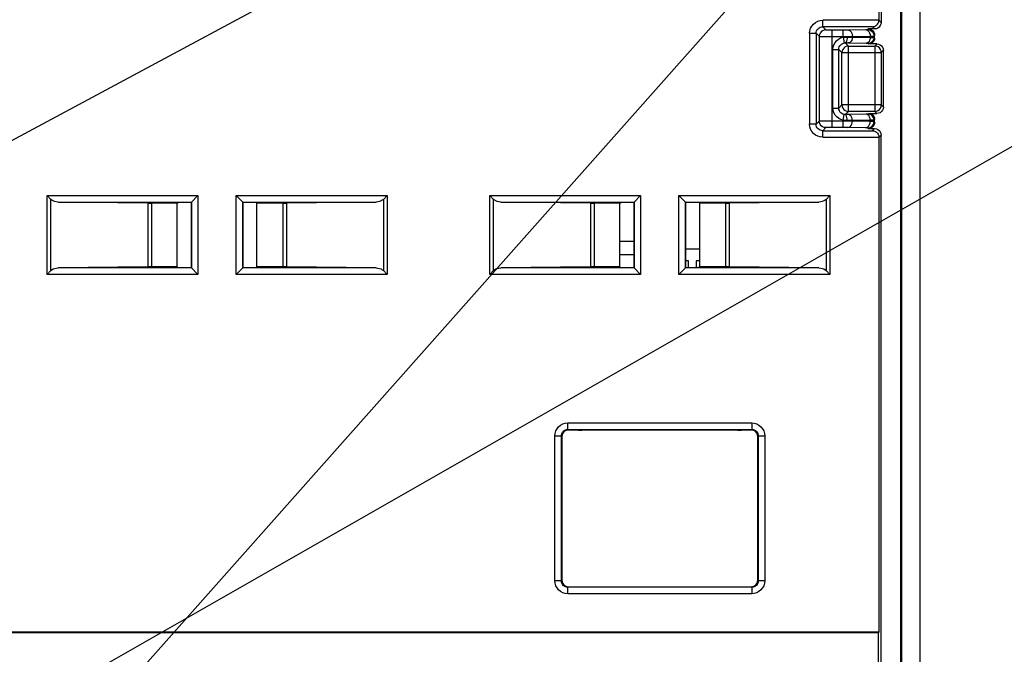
# Model space of a CAD drawing. Extents: x 0 to 420, y 0 to 297.
# Tile 58 of 62: x 331 to 361, y 197 to 216. Entities that reach past the tile are written whole.
import ezdxf

# ---------------------------------------------------------------- set-up
doc = ezdxf.new("R2010")
doc.units = 0
doc.header["$LTSCALE"] = 23.1
doc.layers.get('0').update_dxf_attribs({"linetype": 'CONTINUOUS'})
for name, color, linetype in [('ALL_AXIS', 7, 'CONTINUOUS'), ('ALL_DIM', 7, 'CONTINUOUS'), ('ALL_FEATURES', 7, 'CONTINUOUS'), ('ALL_NOTE', 7, 'CONTINUOUS')]:
    doc.layers.add(name, color=color, linetype=linetype)
doc.dimstyles.get("Standard").update_dxf_attribs({"dimtxt": 2.5, "dimasz": 2.5, "dimexe": 1.25, "dimexo": 0.625, "dimtad": 1, "dimcen": 2.5, "dimazin": 3, "dimtfac": 1, "dimtmove": 0, "dimatfit": 3})

# ---------------------------------------------------------------- blocks, each defined once
blk = doc.blocks.new('_OPEN')
at = {"color": 0, "linetype": 'BYBLOCK'}
for p, q in [((0, 0), (-1, 0.25)), ((-1, -0.25), (0, 0)), ((-1, 0), (0, 0))]:
    blk.add_line(p, q, dxfattribs=at)
blk = doc.blocks.new('*D19')
at = {"layer": 'ALL_DIM', "color": 2, "linetype": 'CONTINUOUS'}
for p, q in [((379.947, 186.581), (379.947, 199.501)), ((379.947, 199.501), (379.947, 183.145)), ((326.484, 186.581), (380.947, 186.581)), ((379.947, 174.709), (379.947, 183.145)), ((341.484, 179.709), (380.947, 179.709)), ((379.947, 179.709), (379.947, 174.709))]:
    blk.add_line(p, q, dxfattribs=at)
at = {"layer": 'ALL_DIM', "color": 2, "linetype": 'CONTINUOUS', "xscale": 2, "yscale": 2, "zscale": 2}
for p, rotation in [((379.947, 186.581), 270), ((379.947, 179.709), 90)]:
    blk.add_blockref('_OPEN', p, dxfattribs=dict(at, rotation=rotation))

msp = doc.modelspace()

# ---------------------------------------------------------------- linework, layer by layer
at = {"color": 7, "linetype": 'CONTINUOUS'}
for p, q in [((349.584, 209.269), (349.16, 209.269)), ((351.184, 209.046), (351.609, 209.046)), ((349.16, 208.869), (349.584, 208.869)), ((351.264, 208.669), (351.184, 208.669)), ((351.264, 208.469), (351.264, 208.669)), ((351.609, 208.669), (351.504, 208.669)), ((351.504, 208.669), (351.504, 208.469))]:
    msp.add_line(p, q, dxfattribs=at)
at = {"layer": 'ALL_AXIS', "color": 7, "linetype": 'CONTINUOUS'}
msp.add_arc((352.584, 203.269), 0.4, 30, 31.2269, dxfattribs=at)
at = {"layer": 'ALL_FEATURES', "color": 7, "linetype": 'CONTINUOUS'}
for p, q in [((357.115, 235.075), (357.115, 216.065)), ((357.184, 235.005), (357.184, 216)), ((357.784, 174.069), (357.784, 234.382)), ((357.816, 174.069), (357.816, 234.349)), ((358.384, 174.069), (358.384, 233.747)), ((356.984, 215.8), (356.784, 215.8)), ((356.984, 215.518), (356.984, 215.6)), ((357.053, 215.338), (356.804, 215.338)), ((357.253, 213.4), (357.253, 215.138)), ((356.804, 213.2), (357.053, 213.2)), ((356.984, 212.938), (356.984, 213.02)), ((356.784, 212.738), (356.984, 212.738)), ((357.115, 212.472), (357.115, 197.269)), ((357.184, 174.069), (357.184, 212.538)), ((331.677, 210.563), (331.561, 210.679)), ((335.984, 210.469), (336.195, 210.679)), ((337.374, 210.679), (337.584, 210.469)), ((341.892, 210.563), (342.008, 210.679)), ((345.277, 210.563), (345.161, 210.679)), ((349.584, 210.469), (349.795, 210.679)), ((350.974, 210.679), (351.184, 210.469)), ((355.492, 210.563), (355.608, 210.679)), ((334.653, 210.445), (331.9, 210.479)), ((335.56, 210.444), (334.769, 210.444)), ((335.56, 210.444), (335.584, 210.469)), ((335.56, 208.493), (335.56, 210.444)), ((335.984, 210.469), (335.584, 210.469)), ((335.984, 210.469), (335.984, 208.469)), ((337.584, 208.469), (337.584, 210.469)), ((337.984, 210.469), (337.584, 210.469)), ((338.009, 210.444), (337.984, 210.469)), ((338.009, 208.493), (338.009, 210.444)), ((338.8, 210.444), (338.009, 210.444)), ((341.669, 210.479), (338.916, 210.445)), ((348.253, 210.445), (345.5, 210.479)), ((349.16, 210.444), (348.369, 210.444)), ((349.16, 210.444), (349.184, 210.469)), ((349.16, 208.493), (349.16, 210.444)), ((349.584, 210.469), (349.184, 210.469)), ((349.584, 210.469), (349.584, 208.469)), ((351.584, 210.469), (351.184, 210.469)), ((351.184, 208.469), (351.184, 210.469)), ((351.609, 210.444), (351.584, 210.469)), ((352.4, 210.444), (351.609, 210.444)), ((351.609, 208.493), (351.609, 210.444)), ((355.269, 210.479), (352.516, 210.445)), ((334.653, 208.493), (331.9, 208.458)), ((335.56, 208.493), (334.769, 208.493)), ((335.56, 208.493), (335.584, 208.469)), ((335.584, 208.469), (335.984, 208.469)), ((335.984, 208.469), (336.195, 208.258)), ((337.374, 208.258), (337.584, 208.469)), ((337.584, 208.469), (337.984, 208.469)), ((338.009, 208.493), (337.984, 208.469)), ((338.8, 208.493), (338.009, 208.493)), ((341.669, 208.458), (338.916, 208.493)), ((348.253, 208.493), (345.5, 208.458)), ((349.16, 208.493), (348.369, 208.493)), ((349.16, 208.493), (349.184, 208.469)), ((349.184, 208.469), (349.584, 208.469)), ((349.584, 208.469), (349.795, 208.258)), ((350.974, 208.258), (351.184, 208.469)), ((351.184, 208.469), (351.584, 208.469)), ((351.609, 208.493), (351.584, 208.469)), ((352.4, 208.493), (351.609, 208.493)), ((355.269, 208.458), (352.516, 208.493)), ((331.677, 208.375), (331.561, 208.258)), ((341.892, 208.375), (342.008, 208.258)), ((345.277, 208.375), (345.161, 208.258)), ((355.492, 208.375), (355.608, 208.258)), ((347.377, 203.276), (347.377, 198.862)), ((347.577, 203.476), (347.525, 203.469)), ((353.243, 203.469), (347.525, 203.469)), ((347.788, 203.476), (347.577, 203.476)), ((353.191, 203.476), (352.981, 203.476)), ((353.391, 198.862), (353.391, 203.276)), ((347.577, 198.662), (353.191, 198.662)), ((357.115, 197.269), (263.653, 197.269)), ((357.105, 197.248), (263.664, 197.248)), ((357.115, 197.269), (357.105, 197.248)), ((357.105, 196.069), (357.105, 197.248))]:
    msp.add_line(p, q, dxfattribs=at)
at = {"layer": 'ALL_FEATURES', "color": 9, "linetype": 'CONTINUOUS'}
for p, q in [((357.115, 216.065), (355.388, 216.065)), ((355.388, 215.865), (355.388, 216.065)), ((357.184, 216), (357.115, 216.069)), ((354.988, 215.665), (355.188, 215.665)), ((354.988, 215.665), (354.988, 212.872)), ((355.188, 215.665), (355.188, 212.872)), ((355.188, 215.665), (355.281, 215.572)), ((356.919, 215.865), (355.388, 215.865)), ((355.388, 215.865), (355.481, 215.772)), ((355.681, 215.768), (356.019, 215.768)), ((355.681, 212.769), (355.681, 215.768)), ((356.019, 215.544), (356.019, 215.768)), ((356.16, 215.769), (356.707, 215.779)), ((356.766, 215.781), (356.784, 215.8)), ((356.984, 215.8), (356.919, 215.865)), ((355.281, 215.572), (355.281, 212.966)), ((355.681, 215.568), (356.019, 215.568)), ((356.019, 215.544), (356.049, 215.367)), ((356.083, 215.37), (356.181, 215.272)), ((356.174, 215.369), (356.721, 215.359)), ((356.301, 215.569), (356.849, 215.579)), ((356.301, 215.549), (356.301, 215.569)), ((356.301, 215.549), (356.849, 215.539)), ((356.786, 215.356), (356.804, 215.338)), ((356.849, 215.579), (356.849, 215.539)), ((356.966, 215.581), (356.984, 215.6)), ((356.966, 215.581), (356.966, 215.536)), ((356.966, 215.536), (356.984, 215.518)), ((355.703, 215.17), (355.883, 215.17)), ((355.703, 213.368), (355.703, 215.17)), ((355.883, 213.368), (355.883, 215.17)), ((355.883, 215.17), (355.981, 215.072)), ((355.981, 215.072), (357.188, 215.072)), ((355.981, 213.465), (355.981, 215.072)), ((356.181, 215.272), (356.988, 215.272)), ((356.181, 213.265), (356.181, 215.272)), ((357.053, 215.338), (356.988, 215.272)), ((356.988, 215.272), (356.988, 213.265)), ((357.253, 215.138), (357.188, 215.072)), ((357.188, 215.072), (357.188, 213.465)), ((355.703, 213.368), (355.883, 213.368)), ((355.883, 213.368), (355.981, 213.465)), ((357.188, 213.465), (355.981, 213.465)), ((356.083, 213.168), (356.181, 213.265)), ((356.988, 213.265), (356.181, 213.265)), ((357.053, 213.2), (356.988, 213.265)), ((357.253, 213.4), (357.188, 213.465)), ((355.281, 212.966), (355.188, 212.872)), ((356.019, 212.969), (355.681, 212.969)), ((356.019, 212.993), (356.049, 213.171)), ((356.019, 212.769), (356.019, 212.993)), ((356.721, 213.179), (356.174, 213.169)), ((356.849, 212.999), (356.301, 212.989)), ((356.301, 212.968), (356.301, 212.989)), ((356.849, 212.959), (356.301, 212.968)), ((356.804, 213.2), (356.786, 213.181)), ((356.849, 212.999), (356.849, 212.959)), ((356.984, 213.02), (356.966, 213.001)), ((356.966, 213.001), (356.966, 212.956)), ((356.984, 212.938), (356.966, 212.956)), ((355.188, 212.872), (354.988, 212.872)), ((355.481, 212.766), (355.388, 212.672)), ((355.388, 212.672), (356.919, 212.672)), ((355.388, 212.472), (355.388, 212.672)), ((356.019, 212.769), (355.681, 212.769)), ((356.707, 212.759), (356.16, 212.768)), ((356.784, 212.738), (356.766, 212.756)), ((356.919, 212.672), (356.984, 212.738)), ((355.388, 212.472), (357.115, 212.472)), ((357.115, 212.469), (357.184, 212.538)), ((331.561, 208.258), (331.561, 210.679)), ((331.561, 210.679), (336.195, 210.679)), ((331.677, 208.375), (331.677, 210.563)), ((336.195, 210.679), (336.195, 208.258)), ((337.374, 208.258), (337.374, 210.679)), ((337.374, 210.679), (342.008, 210.679)), ((341.892, 210.563), (341.892, 208.375)), ((342.008, 210.679), (342.008, 208.258)), ((345.161, 208.258), (345.161, 210.679)), ((345.161, 210.679), (349.795, 210.679)), ((345.277, 208.375), (345.277, 210.563)), ((349.795, 210.679), (349.795, 208.258)), ((350.974, 210.679), (355.608, 210.679)), ((350.974, 208.258), (350.974, 210.679)), ((355.492, 210.563), (355.492, 208.375)), ((355.608, 210.679), (355.608, 208.258)), ((331.9, 210.479), (335.995, 210.479)), ((334.653, 210.445), (334.653, 208.493)), ((334.769, 210.444), (334.769, 208.493)), ((335.995, 210.479), (335.995, 208.458)), ((337.574, 208.458), (337.574, 210.479)), ((337.574, 210.479), (341.669, 210.479)), ((338.8, 210.444), (338.8, 208.493)), ((338.916, 210.445), (338.916, 208.493)), ((345.5, 210.479), (349.595, 210.479)), ((348.253, 210.445), (348.253, 208.493)), ((348.369, 210.444), (348.369, 208.493)), ((349.595, 210.479), (349.595, 208.458)), ((351.174, 210.479), (355.269, 210.479)), ((351.174, 208.458), (351.174, 210.479)), ((352.4, 210.444), (352.4, 208.493)), ((352.516, 210.445), (352.516, 208.493)), ((335.995, 208.458), (331.9, 208.458)), ((341.669, 208.458), (337.574, 208.458)), ((349.595, 208.458), (345.5, 208.458)), ((355.269, 208.458), (351.174, 208.458)), ((336.195, 208.258), (331.561, 208.258)), ((342.008, 208.258), (337.374, 208.258)), ((349.795, 208.258), (345.161, 208.258)), ((355.608, 208.258), (350.974, 208.258)), ((347.56, 203.693), (353.209, 203.693)), ((347.56, 203.493), (347.56, 203.693)), ((353.209, 203.693), (353.209, 203.493)), ((347.16, 203.293), (347.36, 203.293)), ((347.16, 198.844), (347.16, 203.293)), ((347.36, 198.844), (347.36, 203.293)), ((347.36, 203.293), (347.377, 203.276)), ((347.56, 203.493), (353.209, 203.493)), ((347.56, 203.493), (347.577, 203.476)), ((353.209, 203.493), (353.191, 203.476)), ((353.409, 203.293), (353.391, 203.276)), ((353.409, 203.293), (353.609, 203.293)), ((353.409, 203.293), (353.409, 198.844)), ((353.609, 203.293), (353.609, 198.844)), ((347.36, 198.844), (347.16, 198.844)), ((347.36, 198.844), (347.377, 198.862)), ((353.409, 198.844), (353.391, 198.862)), ((353.609, 198.844), (353.409, 198.844)), ((347.56, 198.644), (347.577, 198.662)), ((353.209, 198.644), (347.56, 198.644)), ((347.56, 198.444), (347.56, 198.644)), ((353.209, 198.444), (347.56, 198.444)), ((353.209, 198.644), (353.191, 198.662)), ((353.209, 198.644), (353.209, 198.444))]:
    msp.add_line(p, q, dxfattribs=at)
for points in [[(354.988, 215.665), (354.995, 215.743), (355.018, 215.818), (355.055, 215.888), (355.105, 215.948), (355.165, 215.998), (355.235, 216.035), (355.309, 216.058), (355.388, 216.065)], [(355.188, 215.665), (355.192, 215.704), (355.203, 215.742), (355.221, 215.777), (355.246, 215.807), (355.276, 215.832), (355.311, 215.85), (355.349, 215.862), (355.388, 215.865)], [(355.481, 215.772), (355.43, 215.765), (355.381, 215.745), (355.34, 215.713), (355.308, 215.672), (355.288, 215.623), (355.281, 215.572)], [(355.481, 215.772), (355.486, 215.771), (355.498, 215.77), (355.516, 215.77), (355.54, 215.769), (355.569, 215.769), (355.603, 215.768), (355.641, 215.768), (355.681, 215.768)], [(356.019, 215.768), (356.054, 215.768), (356.091, 215.768), (356.127, 215.769), (356.16, 215.769)], [(356.16, 215.769), (356.196, 215.762), (356.23, 215.742), (356.259, 215.71), (356.282, 215.669), (356.296, 215.621), (356.301, 215.569)], [(356.707, 215.779), (356.732, 215.779), (356.75, 215.78), (356.761, 215.781), (356.766, 215.781)], [(356.707, 215.779), (356.744, 215.771), (356.777, 215.751), (356.807, 215.719), (356.829, 215.678), (356.843, 215.63), (356.849, 215.579)], [(356.766, 215.781), (356.818, 215.774), (356.866, 215.754), (356.907, 215.723), (356.939, 215.681), (356.959, 215.633), (356.966, 215.581)], [(355.281, 215.572), (355.291, 215.571), (355.314, 215.57), (355.35, 215.57), (355.398, 215.569), (355.456, 215.569), (355.524, 215.569), (355.6, 215.568), (355.681, 215.568)], [(355.703, 215.17), (355.711, 215.245), (355.732, 215.315), (355.767, 215.38), (355.813, 215.437), (355.87, 215.484), (355.94, 215.522), (356.019, 215.544)], [(355.883, 215.17), (355.887, 215.209), (355.898, 215.246), (355.917, 215.28), (355.941, 215.31), (355.971, 215.335), (356.008, 215.355), (356.049, 215.367)], [(356.019, 215.568), (356.09, 215.568), (356.163, 215.568), (356.235, 215.569), (356.301, 215.569)], [(356.019, 215.544), (356.061, 215.547), (356.1, 215.549), (356.137, 215.55)], [(356.049, 215.367), (356.061, 215.369), (356.073, 215.369), (356.083, 215.37)], [(356.137, 215.55), (356.135, 215.503), (356.129, 215.46), (356.121, 215.423), (356.11, 215.395), (356.097, 215.376), (356.083, 215.37)], [(356.083, 215.37), (356.115, 215.369), (356.146, 215.369), (356.174, 215.369)], [(356.137, 215.55), (356.195, 215.549), (356.251, 215.549), (356.301, 215.549)], [(356.301, 215.549), (356.297, 215.502), (356.284, 215.459), (356.264, 215.422), (356.237, 215.393), (356.207, 215.375), (356.174, 215.369)], [(356.849, 215.539), (356.844, 215.493), (356.831, 215.45), (356.811, 215.413), (356.785, 215.384), (356.754, 215.366), (356.721, 215.359)], [(356.721, 215.359), (356.748, 215.359), (356.767, 215.358), (356.781, 215.357), (356.786, 215.356)], [(356.966, 215.536), (356.96, 215.49), (356.942, 215.446), (356.913, 215.409), (356.876, 215.381), (356.832, 215.363), (356.786, 215.356)], [(356.849, 215.579), (356.897, 215.579), (356.934, 215.58), (356.957, 215.581), (356.966, 215.581)], [(356.849, 215.539), (356.896, 215.539), (356.932, 215.538), (356.956, 215.537), (356.966, 215.536)], [(356.181, 215.272), (356.129, 215.265), (356.081, 215.245), (356.039, 215.213), (356.007, 215.172), (355.988, 215.124), (355.981, 215.072)], [(357.188, 215.072), (357.181, 215.124), (357.161, 215.172), (357.129, 215.214), (357.088, 215.245), (357.039, 215.265), (356.988, 215.272)], [(356.019, 212.993), (355.946, 213.014), (355.879, 213.047), (355.82, 213.094), (355.771, 213.151), (355.735, 213.217), (355.711, 213.29), (355.703, 213.368)], [(356.049, 213.171), (356.011, 213.181), (355.976, 213.199), (355.945, 213.224), (355.919, 213.254), (355.9, 213.288), (355.888, 213.327), (355.883, 213.368)], [(355.981, 213.465), (355.988, 213.414), (356.008, 213.365), (356.04, 213.324), (356.081, 213.292), (356.129, 213.272), (356.181, 213.265)], [(356.988, 213.265), (357.04, 213.272), (357.088, 213.292), (357.129, 213.324), (357.161, 213.366), (357.181, 213.414), (357.188, 213.465)], [(355.681, 212.969), (355.605, 212.969), (355.532, 212.969), (355.464, 212.969), (355.404, 212.968), (355.354, 212.968), (355.316, 212.967), (355.291, 212.967), (355.281, 212.966)], [(355.481, 212.766), (355.43, 212.773), (355.381, 212.793), (355.34, 212.825), (355.308, 212.866), (355.288, 212.914), (355.281, 212.966)], [(356.137, 212.988), (356.097, 212.989), (356.057, 212.99), (356.019, 212.993)], [(356.301, 212.968), (356.242, 212.969), (356.178, 212.969), (356.104, 212.969), (356.019, 212.969)], [(356.083, 213.168), (356.072, 213.168), (356.06, 213.169), (356.049, 213.171)], [(356.174, 213.169), (356.149, 213.169), (356.119, 213.168), (356.083, 213.168)], [(356.137, 212.988), (356.135, 213.034), (356.129, 213.077), (356.121, 213.114), (356.11, 213.143), (356.097, 213.161), (356.083, 213.168)], [(356.301, 212.989), (356.256, 212.989), (356.201, 212.988), (356.137, 212.988)], [(356.16, 212.768), (356.196, 212.776), (356.23, 212.796), (356.259, 212.828), (356.282, 212.869), (356.296, 212.917), (356.301, 212.968)], [(356.301, 212.989), (356.297, 213.035), (356.284, 213.078), (356.264, 213.116), (356.237, 213.144), (356.207, 213.162), (356.174, 213.169)], [(356.707, 212.759), (356.744, 212.766), (356.777, 212.786), (356.807, 212.818), (356.829, 212.86), (356.843, 212.907), (356.849, 212.959)], [(356.786, 213.181), (356.781, 213.18), (356.769, 213.18), (356.749, 213.179), (356.721, 213.179)], [(356.849, 212.999), (356.844, 213.045), (356.831, 213.088), (356.811, 213.125), (356.785, 213.154), (356.754, 213.172), (356.721, 213.179)], [(356.766, 212.756), (356.818, 212.763), (356.866, 212.783), (356.907, 212.815), (356.939, 212.856), (356.959, 212.905), (356.966, 212.956)], [(356.966, 213.001), (356.96, 213.048), (356.942, 213.091), (356.913, 213.128), (356.876, 213.157), (356.832, 213.175), (356.786, 213.181)], [(356.966, 213.001), (356.958, 213.001), (356.936, 213), (356.899, 212.999), (356.849, 212.999)], [(356.966, 212.956), (356.957, 212.957), (356.934, 212.958), (356.898, 212.958), (356.849, 212.959)], [(355.388, 212.472), (355.309, 212.48), (355.235, 212.503), (355.165, 212.54), (355.105, 212.589), (355.055, 212.65), (355.018, 212.719), (354.995, 212.794), (354.988, 212.872)], [(355.388, 212.672), (355.349, 212.676), (355.311, 212.687), (355.276, 212.706), (355.246, 212.731), (355.221, 212.761), (355.203, 212.796), (355.192, 212.833), (355.188, 212.872)], [(355.681, 212.769), (355.643, 212.769), (355.606, 212.769), (355.572, 212.769), (355.543, 212.768), (355.518, 212.768), (355.499, 212.767), (355.486, 212.767), (355.481, 212.766)], [(356.16, 212.768), (356.13, 212.769), (356.098, 212.769), (356.061, 212.769), (356.019, 212.769)], [(356.766, 212.756), (356.761, 212.757), (356.75, 212.758), (356.732, 212.758), (356.707, 212.759)], [(347.16, 203.293), (347.167, 203.372), (347.19, 203.446), (347.227, 203.516), (347.277, 203.576), (347.337, 203.626), (347.407, 203.663), (347.482, 203.686), (347.56, 203.693)], [(353.209, 203.693), (353.287, 203.686), (353.362, 203.663), (353.431, 203.626), (353.492, 203.576), (353.541, 203.516), (353.578, 203.446), (353.601, 203.371), (353.609, 203.293)], [(347.36, 203.293), (347.364, 203.332), (347.375, 203.37), (347.393, 203.405), (347.418, 203.435), (347.449, 203.46), (347.483, 203.478), (347.521, 203.489), (347.56, 203.493)], [(353.209, 203.493), (353.248, 203.489), (353.285, 203.478), (353.32, 203.46), (353.35, 203.435), (353.375, 203.404), (353.394, 203.37), (353.405, 203.332), (353.409, 203.293)], [(347.56, 198.444), (347.482, 198.452), (347.407, 198.475), (347.337, 198.512), (347.277, 198.561), (347.227, 198.622), (347.19, 198.691), (347.167, 198.766), (347.16, 198.844)], [(347.56, 198.644), (347.521, 198.648), (347.483, 198.66), (347.449, 198.678), (347.418, 198.703), (347.393, 198.733), (347.375, 198.768), (347.364, 198.805), (347.36, 198.844)], [(353.409, 198.844), (353.405, 198.805), (353.394, 198.768), (353.375, 198.733), (353.35, 198.703), (353.32, 198.678), (353.285, 198.66), (353.248, 198.648), (353.209, 198.644)], [(353.609, 198.844), (353.601, 198.766), (353.578, 198.691), (353.541, 198.622), (353.492, 198.561), (353.431, 198.512), (353.362, 198.475), (353.287, 198.452), (353.209, 198.444)]]:
    msp.add_lwpolyline(points, dxfattribs=at)
at = {"layer": 'ALL_FEATURES', "color": 7, "linetype": 'CONTINUOUS'}
for points in [[(356.919, 215.865), (356.951, 215.869), (356.983, 215.878), (357.015, 215.893), (357.044, 215.914), (357.071, 215.941), (357.093, 215.976), (357.109, 216.018), (357.115, 216.065)], [(357.184, 216), (357.177, 215.948), (357.157, 215.9), (357.126, 215.858), (357.084, 215.826), (357.036, 215.807), (356.984, 215.8)], [(356.784, 215.8), (356.836, 215.793), (356.884, 215.773), (356.926, 215.741), (356.957, 215.7), (356.977, 215.651), (356.984, 215.6)], [(356.984, 215.518), (356.978, 215.471), (356.96, 215.428), (356.932, 215.391), (356.894, 215.362), (356.851, 215.344), (356.804, 215.338)], [(357.053, 215.338), (357.105, 215.331), (357.153, 215.311), (357.195, 215.279), (357.227, 215.238), (357.247, 215.19), (357.253, 215.138)], [(357.253, 213.4), (357.247, 213.348), (357.227, 213.3), (357.195, 213.258), (357.153, 213.226), (357.105, 213.207), (357.053, 213.2)], [(356.984, 212.938), (356.977, 212.886), (356.957, 212.838), (356.926, 212.797), (356.884, 212.765), (356.836, 212.745), (356.784, 212.738)], [(356.804, 213.2), (356.851, 213.194), (356.894, 213.176), (356.932, 213.147), (356.96, 213.11), (356.978, 213.066), (356.984, 213.02)], [(356.919, 212.672), (356.95, 212.669), (356.983, 212.66), (357.014, 212.645), (357.044, 212.624), (357.071, 212.596), (357.093, 212.561), (357.109, 212.519), (357.115, 212.469)], [(356.984, 212.738), (357.036, 212.731), (357.084, 212.711), (357.126, 212.679), (357.157, 212.638), (357.177, 212.59), (357.184, 212.538)], [(331.9, 210.479), (331.843, 210.484), (331.792, 210.496), (331.747, 210.514), (331.709, 210.537), (331.677, 210.563)], [(341.892, 210.563), (341.86, 210.537), (341.822, 210.514), (341.777, 210.496), (341.726, 210.484), (341.669, 210.479)], [(345.5, 210.479), (345.443, 210.484), (345.392, 210.496), (345.347, 210.514), (345.309, 210.537), (345.277, 210.563)], [(355.492, 210.563), (355.46, 210.537), (355.422, 210.514), (355.377, 210.496), (355.326, 210.484), (355.269, 210.479)], [(334.653, 210.445), (334.688, 210.445), (334.728, 210.444), (334.769, 210.444)], [(338.8, 210.444), (338.841, 210.444), (338.88, 210.445), (338.916, 210.445)], [(348.253, 210.445), (348.288, 210.445), (348.328, 210.444), (348.369, 210.444)], [(352.4, 210.444), (352.441, 210.444), (352.48, 210.445), (352.516, 210.445)], [(331.677, 208.375), (331.709, 208.401), (331.747, 208.424), (331.792, 208.441), (331.843, 208.453), (331.9, 208.458)], [(334.769, 208.493), (334.728, 208.493), (334.688, 208.493), (334.653, 208.493)], [(338.916, 208.493), (338.88, 208.493), (338.841, 208.493), (338.8, 208.493)], [(341.669, 208.458), (341.726, 208.453), (341.777, 208.441), (341.822, 208.424), (341.86, 208.401), (341.892, 208.375)], [(345.277, 208.375), (345.309, 208.401), (345.347, 208.424), (345.392, 208.441), (345.443, 208.453), (345.5, 208.458)], [(348.369, 208.493), (348.328, 208.493), (348.288, 208.493), (348.253, 208.493)], [(352.516, 208.493), (352.48, 208.493), (352.441, 208.493), (352.4, 208.493)], [(355.269, 208.458), (355.326, 208.453), (355.377, 208.441), (355.422, 208.424), (355.46, 208.401), (355.492, 208.375)], [(347.525, 203.469), (347.477, 203.449), (347.436, 203.417), (347.404, 203.376), (347.384, 203.328), (347.377, 203.276)], [(347.788, 203.476), (347.839, 203.476), (347.887, 203.475), (347.928, 203.475), (347.96, 203.474), (347.98, 203.473), (347.988, 203.472)], [(352.781, 203.472), (352.788, 203.473), (352.809, 203.474), (352.841, 203.475), (352.882, 203.475), (352.93, 203.476), (352.981, 203.476)], [(353.291, 203.449), (353.243, 203.469), (353.191, 203.476)], [(353.391, 203.276), (353.384, 203.328), (353.364, 203.376), (353.333, 203.417), (353.291, 203.449)], [(347.377, 198.862), (347.384, 198.81), (347.404, 198.762), (347.436, 198.72), (347.477, 198.689), (347.525, 198.669), (347.577, 198.662)], [(353.191, 198.662), (353.243, 198.669), (353.291, 198.689), (353.333, 198.72), (353.364, 198.762), (353.384, 198.81), (353.391, 198.862)]]:
    msp.add_lwpolyline(points, dxfattribs=at)
at = {"layer": 'ALL_NOTE', "color": 2, "linetype": 'CONTINUOUS'}
for p, q in [((284.973, 187.928), (365.607, 231.245)), ((327.177, 187.923), (365.607, 231.245)), ((313.704, 185.046), (365.361, 214.564))]:
    msp.add_line(p, q, dxfattribs=at)

# ---------------------------------------------------------------- dimensions: what is measured, and where the dimension line sits
at = {"layer": 'ALL_DIM', "color": 2, "linetype": 'CONTINUOUS'}
dim = msp.add_linear_dim(base=(379.947, 186.581), p1=(340.484, 179.709), p2=(325.484, 186.581), angle=90, dimstyle='Standard', dxfattribs=at)
dim.commit()
dim.dimension.update_dxf_attribs({"geometry": '*D19', "text_midpoint": (379.947, 188.493), "dimtype": 128})

doc.saveas('drawing.dxf')
